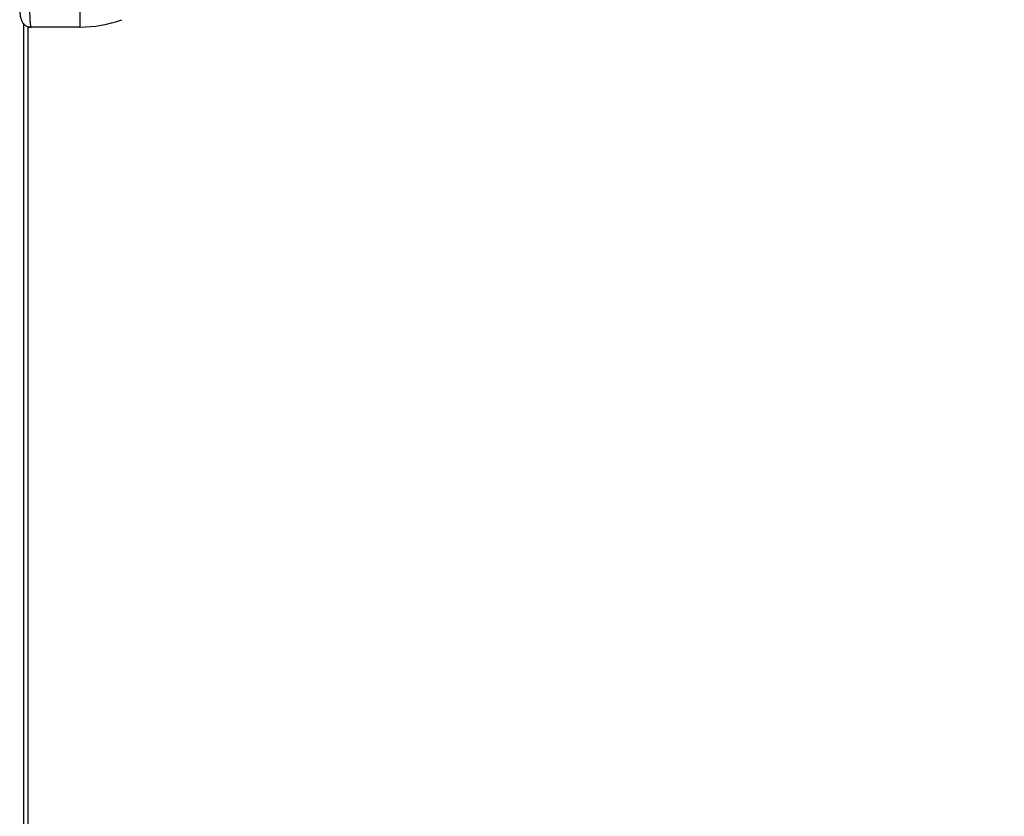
# Paper-space layout 'Wall Base Bracket' of a CAD drawing. Header units: millimetres. Extents: x 2123 to 18395, y 1042 to 15955.
# Tile 10 of 48: x 3291 to 3691, y 5453 to 5777. Entities that reach past the tile are written whole.
import ezdxf

# ---------------------------------------------------------------- set-up
doc = ezdxf.new("R2010")
doc.units = ezdxf.units.MM
doc.layers.add('COMPONENT_GEOMETRY', color=7, linetype='Continuous')
doc.styles.add('SLDTEXTSTYLE1', font='TXT', dxfattribs={"width": 0.75})
doc.dimstyles.new('SLDDIMSTYLE0', dxfattribs={"dimtxt": 100, "dimasz": 6.604, "dimexe": 0, "dimexo": 0.0625, "dimgap": 25, "dimtad": 0, "dimtih": 1, "dimtoh": 1, "dimdec": 0, "dimlfac": 0.5, "dimrnd": 1e-09, "dimzin": 12, "dimdsep": 46, "dimtxsty": 'SLDTEXTSTYLE1', "dimsah": 1, "dimcen": 0.09, "dimadec": 0, "dimazin": 3, "dimtfac": 1, "dimtdec": 0, "dimtofl": 0, "dimtmove": 0, "dimatfit": 3, "dimfxl": 1, "dimfrac": 2, "dimtolj": 1, "dimtzin": 12, "dimarcsym": 0})

# ---------------------------------------------------------------- blocks, each defined once
blk = doc.blocks.new('_D_16')
at = {"layer": 'COMPONENT_GEOMETRY', "color": 7, "ltscale": 2}
for p, q in [((10064.61, 5970.28), (10224.21, 5970.28)), ((10217.86, 5970.28), (10217.86, 3818.65)), ((10217.86, 1508.27), (10217.86, 3659.9)), ((3379.91, 1508.27), (10224.21, 1508.27))]:
    blk.add_line(p, q, dxfattribs=at)
for points in [[(10217.86, 5970.28), (10216.85, 5963.68), (10218.88, 5963.68)], [(10217.86, 1508.27), (10218.88, 1514.88), (10216.85, 1514.88)]]:
    blk.add_solid(points, dxfattribs=at)
at = {"layer": 'COMPONENT_GEOMETRY', "color": 7, "ltscale": 2, "insert": (10070.09, 3788.81), "char_height": 100, "attachment_point": 1, "style": 'SLDTEXTSTYLE1'}
blk.add_mtext('2231', dxfattribs=at)

psp = doc.layouts.new('Wall Base Bracket')

# ---------------------------------------------------------------- linework, layer by layer
at = {"color": 8, "linetype": 'Continuous', "lineweight": 25, "ltscale": 2}
for p, q in [((3315.13, 5781.72), (3315.13, 5773.72)), ((3292.32, 1555.27), (3292.32, 5775.07))]:
    psp.add_line(p, q, dxfattribs=at)
at = {"color": 7, "linetype": 'Continuous', "lineweight": 25, "ltscale": 2}
for p, q in [((3292.33, 1555.27), (3292.33, 5775.06)), ((3293.97, 5773.72), (3295.32, 5773.72)), ((3293.97, 5773.72), (3293.97, 5161.55)), ((3315.13, 5773.72), (3295.32, 5773.72))]:
    psp.add_line(p, q, dxfattribs=at)
at = {"color": 7, "linetype": 'Continuous', "lineweight": 25, "ltscale": 4}
psp.add_arc((3315.13, 5823.72), 50, 270, 290, dxfattribs=at)
at = {"color": 7, "linetype": 'Continuous', "lineweight": 25, "ltscale": 2}
psp.add_open_spline([(3290.69, 5781.72), (3290.69, 5781.7), (3290.68, 5781.07), (3290.73, 5779.8), (3290.93, 5778.03), (3291.23, 5776.7), (3291.95, 5775.35), (3292.91, 5774.42), (3294.08, 5773.8), (3294.94, 5773.78), (3295.32, 5773.77)], degree=3, knots=[0, 0, 0, 0, 0.005042, 0.166253, 0.333867, 0.536654, 0.655674, 0.772023, 0.899022, 1, 1, 1, 1], dxfattribs=at)
at = {"color": 8, "linetype": 'Continuous', "lineweight": 25, "ltscale": 2}
psp.add_open_spline([(3294.69, 5781.72), (3294.69, 5780.83), (3294.71, 5779.05), (3294.82, 5776.67), (3294.98, 5774.86), (3295.15, 5773.86), (3295.27, 5773.76), (3295.32, 5773.72)], degree=3, knots=[0, 0, 0, 0, 0.2122484, 0.4240226, 0.6364554, 0.8509542, 1, 1, 1, 1], dxfattribs=at)

# ---------------------------------------------------------------- dimensions: what is measured, and where the dimension line sits
at = {"layer": 'COMPONENT_GEOMETRY', "color": 7, "ltscale": 2}
dim = psp.add_linear_dim(base=(10217.86, 1508.27), p1=(10062.07, 5970.28), p2=(3377.37, 1508.27), angle=90, dimstyle='SLDDIMSTYLE0', dxfattribs=at)
dim.commit()
dim.dimension.update_dxf_attribs({"geometry": '_D_16', "text_midpoint": (10217.86, 3739.28), "dimtype": 160})

doc.saveas('drawing.dxf')
